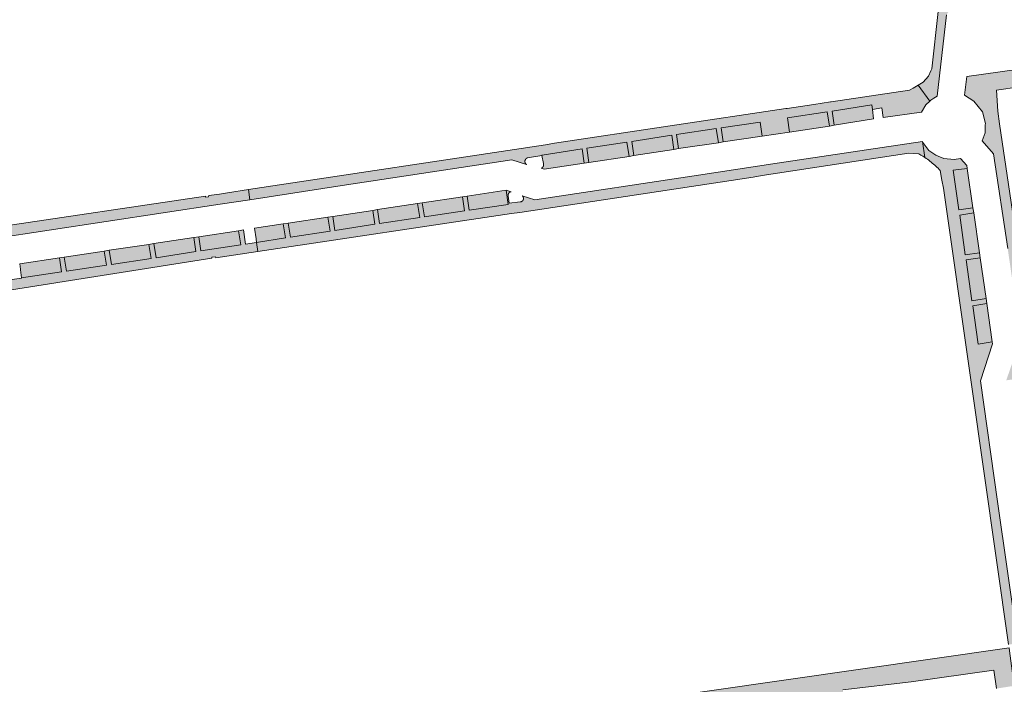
# Model space of a CAD drawing. Extents: x 97094 to 109644, y 463509 to 471969.
# Tile 46 of 256: x 99765 to 99888, y 467504 to 467587. Entities that reach past the tile are written whole.
import ezdxf

# ---------------------------------------------------------------- set-up
doc = ezdxf.new("R2010")
doc.units = 0
doc.layers.add('109 Onkruidbestrijding elementen', color=6, linetype='Continuous', lineweight=20, true_color=0xff00ff)

msp = doc.modelspace()

# ---------------------------------------------------------------- hatches: boundary and pattern name
at = {"layer": '109 Onkruidbestrijding elementen', "true_color": 0xff00ff}
for points in [[(99882.09, 467610.04), (99878.92, 467581.33), (99878.8, 467581.06), (99878.52, 467580.4), (99877.85, 467579.65), (99877.23, 467579.26), (99878.67, 467577.26), (99878.82, 467577.4), (99879.18, 467577.63), (99879.6, 467577.9), (99880.75, 467588.08), (99882.47, 467590.36), (99882.75, 467593.01), (99880.94, 467593.23), (99881.56, 467598.31), (99883.3, 467598.12), (99883.68, 467601.34), (99881.9, 467601.54), (99882.48, 467606.57), (99884.25, 467606.36), (99885.6, 467618.92), (99883.84, 467619.11), (99884.39, 467624.11), (99886.18, 467623.92), (99886.61, 467627.85), (99884.83, 467628.06), (99885.43, 467633.19), (99887.2, 467632.97), (99887.66, 467637.27), (99885.12, 467637.42), (99882.44, 467613.12), (99882.09, 467610.04)], [(99860.68, 467576.35), (99831.69, 467572), (99830.57, 467571.81), (99793.4, 467566.21), (99793.59, 467564.94), (99805.12, 467566.71), (99826.36, 467569.93), (99828.2, 467569.33), (99828.21, 467569.32), (99828.21, 467569.33), (99828.2, 467569.33), (99828.2, 467569.34), (99828.19, 467569.34), (99828.18, 467569.35), (99828.18, 467569.35), (99828.17, 467569.36), (99828.16, 467569.36), (99828.16, 467569.37), (99828.15, 467569.37), (99828.15, 467569.38), (99828.14, 467569.39), (99828.14, 467569.39), (99828.13, 467569.4), (99828.13, 467569.4), (99828.12, 467569.41), (99828.11, 467569.42), (99828.11, 467569.42), (99828.1, 467569.43), (99828.1, 467569.43), (99828.1, 467569.44), (99828.09, 467569.45), (99828.09, 467569.45), (99828.08, 467569.46), (99828.08, 467569.47), (99828.07, 467569.47), (99828.07, 467569.48), (99828.07, 467569.49), (99828.06, 467569.5), (99828.06, 467569.5), (99828.05, 467569.51), (99828.05, 467569.52), (99828.05, 467569.52), (99828.04, 467569.53), (99828.04, 467569.54), (99828.04, 467569.55), (99828.04, 467569.55), (99828.03, 467569.56), (99828.03, 467569.57), (99828.03, 467569.58), (99828.02, 467569.58), (99828.02, 467569.59), (99828.02, 467569.6), (99828.02, 467569.61), (99828.02, 467569.62), (99828.01, 467569.62), (99828.01, 467569.63), (99828.01, 467569.64), (99828.01, 467569.65), (99828.01, 467569.65), (99828.01, 467569.66), (99828.01, 467569.67), (99828.01, 467569.68), (99828.01, 467569.69), (99828.01, 467569.69), (99828, 467569.7), (99828, 467569.71), (99828, 467569.72), (99828, 467569.73), (99828, 467569.73), (99828, 467569.74), (99828.01, 467569.75), (99828.01, 467569.76), (99828.01, 467569.77), (99828.01, 467569.77), (99828.01, 467569.78), (99828.01, 467569.79), (99828.01, 467569.8), (99828.01, 467569.81), (99828.01, 467569.81), (99828.01, 467569.82), (99828.02, 467569.83), (99828.02, 467569.84), (99828.02, 467569.85), (99828.02, 467569.85), (99828.02, 467569.86), (99828.03, 467569.87), (99828.03, 467569.88), (99828.03, 467569.88), (99828.03, 467569.89), (99828.04, 467569.9), (99828.04, 467569.91), (99828.04, 467569.91), (99828.05, 467569.92), (99828.05, 467569.93), (99828.05, 467569.94), (99828.06, 467569.94), (99828.06, 467569.95), (99828.07, 467569.96), (99828.07, 467569.96), (99828.07, 467569.97), (99828.08, 467569.98), (99828.08, 467569.98), (99828.09, 467569.99), (99828.09, 467570), (99828.09, 467570), (99828.1, 467570.01), (99828.1, 467570.02), (99828.11, 467570.02), (99828.11, 467570.03), (99828.12, 467570.04), (99828.12, 467570.04), (99828.13, 467570.05), (99828.14, 467570.05), (99828.14, 467570.06), (99828.15, 467570.07), (99828.15, 467570.07), (99828.16, 467570.08), (99828.16, 467570.08), (99828.17, 467570.09), (99828.18, 467570.09), (99828.18, 467570.1), (99828.19, 467570.1), (99828.2, 467570.11), (99828.2, 467570.11), (99828.21, 467570.12), (99828.21, 467570.12), (99828.22, 467570.13), (99828.23, 467570.13), (99828.23, 467570.13), (99828.24, 467570.14), (99828.25, 467570.14), (99828.26, 467570.15), (99828.26, 467570.15), (99828.27, 467570.15), (99828.28, 467570.16), (99828.28, 467570.16), (99828.29, 467570.16), (99828.3, 467570.17), (99828.31, 467570.17), (99828.31, 467570.17), (99828.32, 467570.18), (99828.33, 467570.18), (99828.34, 467570.18), (99828.34, 467570.18), (99830.13, 467570.45), (99830.17, 467570.52), (99835.15, 467571.29), (99835.41, 467569.52), (99836.02, 467569.61), (99835.75, 467571.37), (99840.76, 467572.15), (99841.03, 467570.36), (99841.63, 467570.47), (99841.37, 467572.24), (99846.37, 467573), (99846.63, 467571.23), (99847.24, 467571.33), (99846.96, 467573.08), (99851.96, 467573.85), (99852.23, 467572.07), (99852.83, 467572.16), (99852.57, 467573.92), (99857.45, 467574.66), (99857.71, 467572.89), (99861.11, 467573.41), (99860.86, 467575.17), (99865.84, 467575.93), (99866.11, 467574.16), (99866.71, 467574.26), (99866.44, 467576), (99871.44, 467576.79), (99871.5, 467576.22), (99872.68, 467576.42), (99872.84, 467575.22), (99877.65, 467575.9), (99878.2, 467576.81), (99878.67, 467577.26), (99877.23, 467579.26), (99876.61, 467578.88), (99876.12, 467578.66), (99866.33, 467577.2), (99866.24, 467577.18), (99864.17, 467576.87), (99860.84, 467576.37), (99860.68, 467576.35)], [(99866.44, 467576), (99866.71, 467574.26), (99871.62, 467575.04), (99871.5, 467576.22), (99871.44, 467576.79), (99866.44, 467576)], [(99865.84, 467575.93), (99860.86, 467575.17), (99861.11, 467573.41), (99866.11, 467574.16), (99865.84, 467575.93)], [(99852.57, 467573.92), (99852.83, 467572.16), (99857.71, 467572.89), (99857.45, 467574.66), (99852.57, 467573.92)], [(99841.37, 467572.24), (99841.63, 467570.47), (99846.63, 467571.23), (99846.37, 467573), (99841.37, 467572.24)], [(99846.96, 467573.08), (99847.24, 467571.33), (99852.23, 467572.07), (99851.96, 467573.85), (99846.96, 467573.08)], [(99857.68, 467567.95), (99876.06, 467570.75), (99877.31, 467570.68), (99877.57, 467570.53), (99877.82, 467570.38), (99878.07, 467570.22), (99877.76, 467572.23), (99874.67, 467571.75), (99866.01, 467570.47), (99859.56, 467569.51), (99849.72, 467568.02), (99829.26, 467564.94), (99827.65, 467565.43), (99827.66, 467565.43), (99827.66, 467565.42), (99827.67, 467565.42), (99827.67, 467565.42), (99827.68, 467565.41), (99827.69, 467565.41), (99827.69, 467565.4), (99827.7, 467565.4), (99827.7, 467565.39), (99827.71, 467565.39), (99827.71, 467565.38), (99827.72, 467565.38), (99827.72, 467565.37), (99827.72, 467565.36), (99827.73, 467565.36), (99827.73, 467565.35), (99827.74, 467565.35), (99827.74, 467565.34), (99827.75, 467565.34), (99827.75, 467565.33), (99827.75, 467565.32), (99827.76, 467565.32), (99827.76, 467565.31), (99827.76, 467565.31), (99827.77, 467565.3), (99827.77, 467565.29), (99827.77, 467565.29), (99827.78, 467565.28), (99827.78, 467565.28), (99827.78, 467565.27), (99827.79, 467565.26), (99827.79, 467565.26), (99827.79, 467565.25), (99827.79, 467565.24), (99827.8, 467565.24), (99827.8, 467565.23), (99827.8, 467565.22), (99827.8, 467565.22), (99827.81, 467565.21), (99827.81, 467565.2), (99827.81, 467565.2), (99827.81, 467565.19), (99827.81, 467565.18), (99827.81, 467565.18), (99827.82, 467565.17), (99827.82, 467565.16), (99827.82, 467565.15), (99827.82, 467565.15), (99827.82, 467565.14), (99827.82, 467565.13), (99827.82, 467565.13), (99827.82, 467565.12), (99827.82, 467565.11), (99827.82, 467565.1), (99827.82, 467565.1), (99827.82, 467565.09), (99827.82, 467565.08), (99827.82, 467565.08), (99827.82, 467565.07), (99827.82, 467565.06), (99827.82, 467565.06), (99827.82, 467565.05), (99827.82, 467565.04), (99827.82, 467565.03), (99827.82, 467565.03), (99827.82, 467565.02), (99827.82, 467565.01), (99827.81, 467565.01), (99827.81, 467565), (99827.81, 467564.99), (99827.81, 467564.99), (99827.81, 467564.98), (99827.81, 467564.97), (99827.8, 467564.97), (99827.8, 467564.96), (99827.8, 467564.95), (99827.8, 467564.95), (99827.79, 467564.94), (99827.79, 467564.93), (99827.79, 467564.93), (99827.79, 467564.92), (99827.78, 467564.91), (99827.78, 467564.91), (99827.78, 467564.9), (99827.77, 467564.89), (99827.77, 467564.89), (99827.77, 467564.88), (99827.76, 467564.88), (99827.76, 467564.87), (99827.76, 467564.86), (99827.75, 467564.86), (99827.75, 467564.85), (99827.74, 467564.85), (99827.74, 467564.84), (99827.74, 467564.83), (99827.73, 467564.83), (99827.73, 467564.82), (99827.72, 467564.82), (99827.72, 467564.81), (99827.71, 467564.81), (99827.71, 467564.8), (99827.7, 467564.8), (99827.7, 467564.79), (99827.69, 467564.79), (99827.69, 467564.78), (99827.68, 467564.78), (99827.68, 467564.77), (99827.67, 467564.77), (99827.67, 467564.76), (99827.66, 467564.76), (99827.66, 467564.75), (99827.65, 467564.75), (99827.65, 467564.75), (99827.64, 467564.74), (99827.63, 467564.74), (99827.63, 467564.73), (99827.62, 467564.73), (99827.62, 467564.73), (99827.61, 467564.72), (99827.6, 467564.72), (99827.6, 467564.72), (99827.59, 467564.71), (99827.58, 467564.71), (99827.58, 467564.71), (99827.57, 467564.7), (99827.57, 467564.7), (99827.56, 467564.7), (99827.55, 467564.69), (99827.55, 467564.69), (99827.54, 467564.69), (99827.53, 467564.69), (99827.53, 467564.68), (99827.52, 467564.68), (99827.51, 467564.68), (99827.51, 467564.68), (99827.5, 467564.68), (99827.49, 467564.68), (99827.49, 467564.67), (99827.48, 467564.67), (99827.47, 467564.67), (99827.46, 467564.67), (99827.46, 467564.67), (99827.45, 467564.67), (99827.44, 467564.67), (99827.44, 467564.67), (99827.43, 467564.67), (99827.42, 467564.66), (99827.42, 467564.66), (99827.41, 467564.66), (99827.4, 467564.66), (99826.03, 467564.51), (99825.92, 467565.38), (99825.92, 467565.38), (99825.92, 467565.39), (99825.92, 467565.4), (99825.92, 467565.4), (99825.91, 467565.41), (99825.91, 467565.42), (99825.91, 467565.42), (99825.91, 467565.43), (99825.91, 467565.44), (99825.91, 467565.45), (99825.91, 467565.45), (99825.91, 467565.46), (99825.9, 467565.47), (99825.9, 467565.47), (99825.9, 467565.48), (99825.9, 467565.49), (99825.9, 467565.49), (99825.9, 467565.5), (99825.9, 467565.51), (99825.9, 467565.52), (99825.9, 467565.52), (99825.9, 467565.53), (99825.9, 467565.54), (99825.9, 467565.54), (99825.9, 467565.55), (99825.9, 467565.56), (99825.9, 467565.57), (99825.91, 467565.57), (99825.91, 467565.58), (99825.91, 467565.59), (99825.91, 467565.59), (99825.91, 467565.6), (99825.91, 467565.61), (99825.91, 467565.61), (99825.92, 467565.62), (99825.92, 467565.63), (99825.92, 467565.63), (99825.92, 467565.64), (99825.92, 467565.65), (99825.93, 467565.65), (99825.93, 467565.66), (99825.93, 467565.67), (99825.93, 467565.67), (99825.94, 467565.68), (99825.94, 467565.69), (99825.94, 467565.69), (99825.95, 467565.7), (99825.95, 467565.71), (99825.95, 467565.71), (99825.95, 467565.72), (99825.96, 467565.72), (99825.96, 467565.73), (99825.97, 467565.74), (99825.97, 467565.74), (99825.97, 467565.75), (99825.98, 467565.75), (99825.98, 467565.76), (99825.99, 467565.77), (99825.99, 467565.77), (99825.99, 467565.78), (99826, 467565.78), (99826, 467565.79), (99826.01, 467565.79), (99826.01, 467565.8), (99826.02, 467565.8), (99826.02, 467565.81), (99826.03, 467565.81), (99826.03, 467565.82), (99826.04, 467565.82), (99826.04, 467565.83), (99826.05, 467565.83), (99826.05, 467565.84), (99826.06, 467565.84), (99826.06, 467565.85), (99826.07, 467565.85), (99826.08, 467565.86), (99826.08, 467565.86), (99826.09, 467565.86), (99826.09, 467565.87), (99826.1, 467565.87), (99826.1, 467565.87), (99826.11, 467565.88), (99826.12, 467565.88), (99826.12, 467565.89), (99826.13, 467565.89), (99826.14, 467565.89), (99826.14, 467565.89), (99826.15, 467565.9), (99826.15, 467565.9), (99826.16, 467565.9), (99826.17, 467565.91), (99826.17, 467565.91), (99826.18, 467565.91), (99826.19, 467565.91), (99826.19, 467565.92), (99826.2, 467565.92), (99826.21, 467565.92), (99826.21, 467565.92), (99826.22, 467565.92), (99826.23, 467565.93), (99826.24, 467565.93), (99826.24, 467565.93), (99826.25, 467565.93), (99826.26, 467565.93), (99826.26, 467565.93), (99826.27, 467565.93), (99826.28, 467565.93), (99825.66, 467566.14), (99825.92, 467564.36), (99821.03, 467563.63), (99820.79, 467565.4), (99820.17, 467565.31), (99820.43, 467563.55), (99815.43, 467562.79), (99815.16, 467564.56), (99814.56, 467564.45), (99814.83, 467562.71), (99809.82, 467561.95), (99809.56, 467563.71), (99808.97, 467563.59), (99809.23, 467561.86), (99804.23, 467561.1), (99803.97, 467562.85), (99803.35, 467562.76), (99803.61, 467560.99), (99798.64, 467560.24), (99798.37, 467562.01), (99797.75, 467561.92), (99798.03, 467560.16), (99794.42, 467559.6), (99794.59, 467558.45), (99826.33, 467563.2), (99827.36, 467563.34), (99856.56, 467567.77), (99857.68, 467567.95)], [(99840.76, 467572.15), (99835.75, 467571.37), (99836.02, 467569.61), (99841.03, 467570.36), (99840.76, 467572.15)], [(99882.51, 467570.11), (99881.74, 467569.97), (99880.45, 467570.1), (99879.73, 467570.39), (99879.45, 467570.5), (99878.57, 467571.1), (99877.82, 467572.09), (99877.76, 467572.23), (99878.07, 467570.22), (99878.23, 467570.11), (99878.38, 467570), (99878.54, 467569.88), (99878.69, 467569.76), (99878.84, 467569.64), (99878.99, 467569.52), (99879.14, 467569.4), (99879.29, 467569.27), (99879.43, 467569.14), (99879.57, 467569), (99879.71, 467568.87), (99879.84, 467568.73), (99879.97, 467568.59), (99880.19, 467567.38), (99880.39, 467566.39), (99883.77, 467542.7), (99883.94, 467541.51), (99888.54, 467509.27), (99889.7, 467509.43), (99887.15, 467527.19), (99885.01, 467542.29), (99886.53, 467546.9), (99886.49, 467547.15), (99884.72, 467546.88), (99884.06, 467551.67), (99885.82, 467551.95), (99885.74, 467552.58), (99883.96, 467552.29), (99883.22, 467557.41), (99884.97, 467557.67), (99884.88, 467558.31), (99883.12, 467558.04), (99882.42, 467563.02), (99884.17, 467563.3), (99884.07, 467563.92), (99882.31, 467563.67), (99881.6, 467568.64), (99883.36, 467568.86), (99883.31, 467569.23), (99882.51, 467570.11)], [(99830.41, 467568.78), (99835.41, 467569.52), (99835.15, 467571.29), (99830.17, 467570.52), (99830.13, 467570.45), (99830.32, 467569.45), (99830.33, 467569.37), (99830.33, 467569.36), (99830.33, 467569.35), (99830.34, 467569.34), (99830.34, 467569.33), (99830.34, 467569.32), (99830.34, 467569.3), (99830.34, 467569.3), (99830.34, 467569.29), (99830.34, 467569.28), (99830.34, 467569.27), (99830.34, 467569.27), (99830.33, 467569.26), (99830.33, 467569.25), (99830.33, 467569.24), (99830.33, 467569.24), (99830.33, 467569.23), (99830.33, 467569.22), (99830.33, 467569.21), (99830.33, 467569.21), (99830.32, 467569.2), (99830.32, 467569.19), (99830.32, 467569.18), (99830.32, 467569.18), (99830.32, 467569.17), (99830.31, 467569.16), (99830.31, 467569.15), (99830.31, 467569.15), (99830.31, 467569.14), (99830.3, 467569.13), (99830.3, 467569.13), (99830.3, 467569.12), (99830.3, 467569.11), (99830.29, 467569.1), (99830.29, 467569.1), (99830.28, 467569.09), (99830.28, 467569.08), (99830.28, 467569.08), (99830.27, 467569.07), (99830.27, 467569.06), (99830.27, 467569.06), (99830.26, 467569.05), (99830.26, 467569.04), (99830.25, 467569.04), (99830.25, 467569.03), (99830.24, 467569.03), (99830.24, 467569.02), (99830.23, 467569.01), (99830.23, 467569.01), (99830.22, 467569), (99830.22, 467569), (99830.21, 467568.99), (99830.21, 467568.98), (99830.2, 467568.98), (99830.2, 467568.97), (99830.19, 467568.97), (99830.19, 467568.96), (99830.18, 467568.96), (99830.17, 467568.95), (99830.17, 467568.95), (99830.16, 467568.94), (99830.16, 467568.94), (99830.15, 467568.93), (99830.14, 467568.93), (99830.14, 467568.92), (99830.13, 467568.92), (99830.13, 467568.92), (99830.12, 467568.91), (99830.11, 467568.91), (99830.11, 467568.9), (99830.1, 467568.9), (99830.09, 467568.9), (99830.09, 467568.89), (99830.08, 467568.89), (99830.07, 467568.89), (99830.06, 467568.88), (99830.06, 467568.88), (99830.05, 467568.88), (99830.04, 467568.87), (99830.04, 467568.87), (99830.41, 467568.78)], [(99883.36, 467568.86), (99881.6, 467568.64), (99882.31, 467563.67), (99884.07, 467563.92), (99883.36, 467568.86)], [(99710.65, 467551.16), (99710.95, 467551.01), (99713.44, 467551.01), (99719.44, 467551.94), (99719.24, 467553.08), (99720.36, 467553.32), (99720.24, 467553.86), (99725.24, 467554.64), (99725.52, 467552.86), (99726.13, 467552.97), (99725.85, 467554.72), (99730.85, 467555.48), (99731.14, 467553.71), (99731.75, 467553.8), (99731.47, 467555.55), (99736.46, 467556.35), (99736.75, 467554.57), (99737.35, 467554.67), (99737.07, 467556.41), (99742.07, 467557.19), (99742.35, 467555.42), (99742.95, 467555.53), (99742.67, 467557.27), (99747.69, 467558.04), (99747.94, 467556.27), (99748.55, 467556.38), (99748.3, 467558.14), (99753.28, 467558.9), (99753.54, 467557.12), (99754.15, 467557.22), (99753.87, 467558.98), (99758.91, 467559.65), (99758.99, 467559.11), (99758.94, 467559.66), (99759.86, 467559.8), (99759.87, 467559.8), (99759.87, 467559.8), (99759.88, 467559.8), (99759.89, 467559.8), (99759.9, 467559.8), (99759.9, 467559.81), (99759.91, 467559.81), (99759.92, 467559.81), (99759.93, 467559.81), (99759.93, 467559.81), (99759.94, 467559.81), (99759.95, 467559.81), (99759.96, 467559.81), (99759.96, 467559.81), (99759.97, 467559.81), (99759.98, 467559.81), (99759.99, 467559.81), (99759.99, 467559.81), (99760, 467559.81), (99760.01, 467559.81), (99760.02, 467559.81), (99760.02, 467559.8), (99760.03, 467559.8), (99760.04, 467559.8), (99760.05, 467559.8), (99760.05, 467559.8), (99760.06, 467559.8), (99760.07, 467559.8), (99760.08, 467559.79), (99760.08, 467559.79), (99760.09, 467559.79), (99760.1, 467559.79), (99760.1, 467559.78), (99760.11, 467559.78), (99760.12, 467559.78), (99760.13, 467559.78), (99760.13, 467559.77), (99760.14, 467559.77), (99760.15, 467559.77), (99760.15, 467559.77), (99760.16, 467559.76), (99760.17, 467559.76), (99760.17, 467559.75), (99760.18, 467559.75), (99760.19, 467559.75), (99760.19, 467559.74), (99760.2, 467559.74), (99760.21, 467559.74), (99760.21, 467559.73), (99760.22, 467559.73), (99760.22, 467559.72), (99760.23, 467559.72), (99760.24, 467559.71), (99760.24, 467559.71), (99760.25, 467559.7), (99760.25, 467559.7), (99760.26, 467559.69), (99760.27, 467559.69), (99760.27, 467559.68), (99760.28, 467559.68), (99760.28, 467559.67), (99760.29, 467559.67), (99760.29, 467559.66), (99760.3, 467559.66), (99760.3, 467559.65), (99760.31, 467559.65), (99760.31, 467559.64), (99760.32, 467559.63), (99760.32, 467559.63), (99760.33, 467559.62), (99760.33, 467559.62), (99760.34, 467559.61), (99760.34, 467559.6), (99760.34, 467559.6), (99760.35, 467559.59), (99760.35, 467559.58), (99760.36, 467559.58), (99760.36, 467559.57), (99760.36, 467559.56), (99760.37, 467559.56), (99760.37, 467559.55), (99760.37, 467559.54), (99760.38, 467559.54), (99760.38, 467559.53), (99760.38, 467559.52), (99760.38, 467559.52), (99760.39, 467559.51), (99760.39, 467559.5), (99760.39, 467559.49), (99760.39, 467559.49), (99760.4, 467559.48), (99760.4, 467559.47), (99760.4, 467559.47), (99760.4, 467559.46), (99760.4, 467559.45), (99760.41, 467559.44), (99760.41, 467559.44), (99760.41, 467559.43), (99760.41, 467559.42), (99760.41, 467559.41), (99760.41, 467559.41), (99760.41, 467559.4), (99760.41, 467559.39), (99760.41, 467559.38), (99760.41, 467559.38), (99760.41, 467559.37), (99760.41, 467559.36), (99760.41, 467559.35), (99760.41, 467559.35), (99760.41, 467559.34), (99760.41, 467559.33), (99760.41, 467559.32), (99760.41, 467559.32), (99760.41, 467559.31), (99760.41, 467559.3), (99760.41, 467559.29), (99760.41, 467559.29), (99760.41, 467559.28), (99760.41, 467559.27), (99760.41, 467559.26), (99760.4, 467559.26), (99760.4, 467559.25), (99760.4, 467559.24), (99760.4, 467559.23), (99760.4, 467559.23), (99760.39, 467559.22), (99760.39, 467559.21), (99760.39, 467559.2), (99760.39, 467559.2), (99760.38, 467559.19), (99760.38, 467559.18), (99760.38, 467559.18), (99760.38, 467559.17), (99760.37, 467559.16), (99760.37, 467559.16), (99760.37, 467559.15), (99760.36, 467559.14), (99760.36, 467559.14), (99760.36, 467559.13), (99760.35, 467559.12), (99760.35, 467559.12), (99760.34, 467559.11), (99760.34, 467559.1), (99760.34, 467559.1), (99760.33, 467559.09), (99760.33, 467559.08), (99760.32, 467559.08), (99760.32, 467559.07), (99760.31, 467559.07), (99760.31, 467559.06), (99761.28, 467560.03), (99789.86, 467564.37), (99793.59, 467564.94), (99793.4, 467566.21), (99790.79, 467565.82), (99789.76, 467565.64), (99788.44, 467565.45), (99788.41, 467565.28), (99788.03, 467565.24), (99788.02, 467565.39), (99761.56, 467561.46), (99760.16, 467561.06), (99730.52, 467556.65), (99729.41, 467556.51), (99712.86, 467554.03), (99711.97, 467554.32), (99710.98, 467555.17), (99710.77, 467555.83), (99710.66, 467556.2), (99710.65, 467551.16)], [(99815.16, 467564.56), (99815.43, 467562.79), (99820.43, 467563.55), (99820.17, 467565.31), (99815.16, 467564.56)], [(99820.79, 467565.4), (99821.03, 467563.63), (99825.92, 467564.36), (99825.66, 467566.14), (99820.79, 467565.4)], [(99814.56, 467564.45), (99809.56, 467563.71), (99809.82, 467561.95), (99814.83, 467562.71), (99814.56, 467564.45)], [(99809.23, 467561.86), (99808.97, 467563.59), (99803.97, 467562.85), (99804.23, 467561.1), (99809.23, 467561.86)], [(99882.42, 467563.02), (99883.12, 467558.04), (99884.88, 467558.31), (99884.17, 467563.3), (99882.42, 467563.02)], [(99794.42, 467559.6), (99798.03, 467560.16), (99797.75, 467561.92), (99794.14, 467561.38), (99794.35, 467560.05), (99794.42, 467559.6)], [(99803.61, 467560.99), (99803.35, 467562.76), (99798.37, 467562.01), (99798.64, 467560.24), (99803.61, 467560.99)], [(99765.01, 467555.15), (99765.01, 467555.14), (99763.55, 467554.91), (99763.54, 467554.91), (99763.54, 467554.91), (99763.53, 467554.9), (99763.52, 467554.9), (99763.51, 467554.9), (99763.51, 467554.9), (99763.5, 467554.9), (99763.49, 467554.9), (99763.48, 467554.9), (99763.48, 467554.9), (99763.47, 467554.9), (99763.46, 467554.9), (99763.45, 467554.9), (99763.45, 467554.9), (99763.44, 467554.9), (99763.43, 467554.9), (99763.42, 467554.9), (99763.42, 467554.9), (99763.41, 467554.9), (99763.4, 467554.9), (99763.39, 467554.9), (99763.39, 467554.9), (99763.38, 467554.9), (99763.37, 467554.9), (99763.36, 467554.91), (99763.36, 467554.91), (99763.35, 467554.91), (99763.34, 467554.91), (99763.33, 467554.91), (99763.33, 467554.91), (99763.32, 467554.92), (99763.31, 467554.92), (99763.31, 467554.92), (99763.3, 467554.92), (99763.29, 467554.93), (99763.28, 467554.93), (99763.28, 467554.93), (99763.27, 467554.93), (99763.26, 467554.94), (99763.26, 467554.94), (99763.25, 467554.94), (99763.24, 467554.95), (99763.24, 467554.95), (99763.23, 467554.95), (99763.22, 467554.96), (99763.22, 467554.96), (99763.21, 467554.97), (99763.2, 467554.97), (99763.2, 467554.97), (99763.19, 467554.98), (99763.18, 467554.98), (99763.18, 467554.99), (99763.17, 467554.99), (99763.17, 467555), (99763.16, 467555), (99763.16, 467555.01), (99763.15, 467555.01), (99763.14, 467555.02), (99763.14, 467555.02), (99763.13, 467555.03), (99763.13, 467555.03), (99763.12, 467555.04), (99763.12, 467555.04), (99763.11, 467555.05), (99763.11, 467555.05), (99763.1, 467555.06), (99763.1, 467555.07), (99763.09, 467555.07), (99763.09, 467555.08), (99763.08, 467555.08), (99763.08, 467555.09), (99763.07, 467555.1), (99763.07, 467555.1), (99763.07, 467555.11), (99763.06, 467555.11), (99763.06, 467555.12), (99763.05, 467555.13), (99763.05, 467555.13), (99763.05, 467555.14), (99763.04, 467555.15), (99763.04, 467555.15), (99763.04, 467555.16), (99763.03, 467555.17), (99763.03, 467555.17), (99763.03, 467555.18), (99763.02, 467555.19), (99763.02, 467555.2), (99763.02, 467555.2), (99763.02, 467555.21), (99763.01, 467555.22), (99763.01, 467555.22), (99763.01, 467555.23), (99763.01, 467555.24), (99763.01, 467555.25), (99763, 467555.25), (99763, 467555.26), (99763, 467555.27), (99763, 467555.28), (99763, 467555.28), (99763, 467555.29), (99763, 467555.3), (99763, 467555.31), (99762.99, 467555.31), (99762.99, 467555.32), (99762.99, 467555.33), (99762.99, 467555.34), (99762.99, 467555.34), (99762.99, 467555.35), (99762.99, 467555.36), (99762.99, 467555.37), (99762.99, 467555.37), (99762.99, 467555.38), (99762.99, 467555.39), (99762.99, 467555.4), (99762.99, 467555.4), (99763, 467555.41), (99763, 467555.42), (99763, 467555.43), (99763, 467555.43), (99763, 467555.44), (99763, 467555.45), (99763, 467555.46), (99763, 467555.46), (99763.01, 467555.47), (99763.01, 467555.48), (99763.01, 467555.49), (99763.01, 467555.49), (99763.02, 467555.5), (99763.02, 467555.51), (99763.02, 467555.51), (99763.02, 467555.52), (99763.03, 467555.53), (99763.03, 467555.54), (99763.03, 467555.54), (99763.03, 467555.55), (99763.04, 467555.56), (99763.04, 467555.56), (99763.04, 467555.57), (99763.05, 467555.58), (99763.05, 467555.58), (99763.06, 467555.59), (99763.06, 467555.6), (99763.06, 467555.6), (99763.07, 467555.61), (99763.07, 467555.61), (99763.08, 467555.62), (99763.08, 467555.63), (99763.08, 467555.63), (99763.09, 467555.64), (99763.09, 467555.65), (99763.1, 467555.65), (99763.1, 467555.66), (99763.11, 467555.66), (99763.11, 467555.67), (99762.99, 467555.55), (99761.81, 467554.72), (99742.14, 467551.71), (99732.35, 467550.24), (99720.59, 467548.46), (99712.53, 467547.23), (99712.42, 467546.77), (99711.51, 467545.08), (99711.15, 467544.84), (99711.21, 467543.21), (99711.24, 467543.3), (99711.28, 467543.38), (99711.31, 467543.47), (99711.35, 467543.55), (99711.39, 467543.63), (99711.43, 467543.72), (99711.47, 467543.8), (99711.51, 467543.88), (99711.56, 467543.96), (99711.6, 467544.04), (99711.65, 467544.12), (99711.7, 467544.2), (99711.75, 467544.27), (99711.8, 467544.35), (99711.85, 467544.43), (99711.9, 467544.5), (99711.95, 467544.57), (99712.01, 467544.65), (99712.07, 467544.72), (99712.12, 467544.79), (99712.18, 467544.86), (99712.24, 467544.93), (99712.31, 467545), (99712.37, 467545.06), (99712.43, 467545.13), (99712.5, 467545.2), (99712.56, 467545.26), (99712.63, 467545.32), (99712.7, 467545.38), (99712.77, 467545.44), (99712.84, 467545.5), (99712.91, 467545.56), (99712.98, 467545.62), (99713.05, 467545.67), (99713.13, 467545.73), (99713.2, 467545.78), (99713.28, 467545.83), (99713.35, 467545.88), (99713.43, 467545.93), (99713.51, 467545.98), (99713.59, 467546.03), (99713.67, 467546.07), (99713.75, 467546.12), (99713.83, 467546.16), (99713.91, 467546.2), (99713.99, 467546.24), (99714.08, 467546.28), (99714.16, 467546.32), (99714.24, 467546.35), (99714.33, 467546.39), (99714.41, 467546.42), (99714.5, 467546.45), (99715.07, 467546.61), (99715.11, 467546.34), (99732.51, 467548.92), (99733.77, 467549.16), (99761.88, 467553.41), (99762.93, 467553.55), (99788.81, 467557.62), (99788.83, 467557.73), (99789.26, 467557.79), (99789.3, 467557.66), (99794.59, 467558.45), (99794.42, 467559.6), (99793.03, 467559.39), (99792.77, 467561.18), (99792.16, 467561.06), (99792.43, 467559.3), (99787.44, 467558.54), (99787.17, 467560.31), (99786.56, 467560.22), (99786.83, 467558.44), (99781.84, 467557.67), (99781.56, 467559.46), (99780.92, 467559.35), (99781.21, 467557.59), (99776.24, 467556.85), (99775.96, 467558.61), (99775.35, 467558.5), (99775.63, 467556.75), (99770.62, 467555.98), (99770.35, 467557.75), (99769.75, 467557.65), (99770.01, 467555.9), (99765.01, 467555.15)], [(99787.17, 467560.31), (99787.44, 467558.54), (99792.43, 467559.3), (99792.16, 467561.06), (99787.17, 467560.31)], [(99775.96, 467558.61), (99776.24, 467556.85), (99781.21, 467557.59), (99780.92, 467559.35), (99775.96, 467558.61)], [(99786.56, 467560.22), (99781.56, 467559.46), (99781.84, 467557.67), (99786.83, 467558.44), (99786.56, 467560.22)], [(99775.35, 467558.5), (99770.35, 467557.75), (99770.62, 467555.98), (99775.63, 467556.75), (99775.35, 467558.5)], [(99764.86, 467556.23), (99764.86, 467556.22), (99764.87, 467556.21), (99764.87, 467556.21), (99764.87, 467556.2), (99764.87, 467556.19), (99764.88, 467556.19), (99764.88, 467556.18), (99765.01, 467555.15), (99770.01, 467555.9), (99769.75, 467557.65), (99764.77, 467556.91), (99764.86, 467556.23)], [(99883.96, 467552.29), (99885.74, 467552.58), (99884.97, 467557.67), (99883.22, 467557.41), (99883.96, 467552.29)], [(99884.72, 467546.88), (99886.49, 467547.15), (99885.82, 467551.95), (99884.06, 467551.67), (99884.72, 467546.88)], [(99728.77, 467483.59), (99733.46, 467484.25), (99738.13, 467484.92), (99749.52, 467486.56), (99755.2, 467487.38), (99757.69, 467487.74), (99763.12, 467488.52), (99765.49, 467488.83), (99765.52, 467488.84), (99768.37, 467489.24), (99792.89, 467492.74), (99800.65, 467493.75), (99818.23, 467496.3), (99819.38, 467496.47), (99833.56, 467498.53), (99837.66, 467499.15), (99838.08, 467496.48), (99841.87, 467497.04), (99841.51, 467499.65), (99864.37, 467502.71), (99867.84, 467503.18), (99867.78, 467503.6), (99876.36, 467504.6), (99886.7, 467506.06), (99887.03, 467503.77), (99889.23, 467504.11), (99888.65, 467508.49), (99888.6, 467508.86), (99719.04, 467484.53), (99720.17, 467482.5), (99724.01, 467483.02), (99728.77, 467483.59)]]:
    msp.add_hatch(color=6, dxfattribs=at).paths.add_polyline_path(points)
h = msp.add_hatch(color=6, dxfattribs=at)
h.paths.add_polyline_path([(99900.81, 467517.32), (99898.71, 467517.04), (99897.15, 467528.1), (99899.2, 467528.39), (99901.16, 467528.68), (99900.6, 467532.53), (99898.7, 467532.26), (99897.78, 467538.71), (99894.4, 467538.23), (99892.45, 467551.89), (99895.81, 467552.37), (99895.79, 467552.49), (99895.85, 467552.5), (99895.31, 467556.11), (99895.26, 467556.46), (99893.2, 467556.17), (99893.17, 467556.32), (99890.15, 467555.88), (99887.41, 467574.45), (99887.18, 467576.02), (99887.01, 467578.64), (99889.9, 467579.08), (99889.58, 467581.25), (99883.31, 467580.35), (99883.04, 467578), (99884.2, 467577.29), (99885.29, 467575.95), (99885.64, 467574.47), (99885.63, 467574.3), (99885.59, 467573.29), (99885.24, 467572.31), (99886.65, 467570.68), (99888.43, 467558.84), (99888.95, 467555.26), (99893.61, 467555.88), (99893.96, 467553.42), (99889.29, 467552.76), (99889.47, 467551.51), (99891.47, 467551.78), (99892.19, 467546.36), (99890.2, 467546.06), (99890.01, 467547.43), (99888.25, 467542.34), (99893.16, 467543.02), (99894.85, 467531.18), (99889.96, 467530.51), (99890.35, 467527.68), (99895.26, 467528.39), (99897.29, 467514.14), (99892.34, 467513.42), (99892.82, 467509.91), (99896.78, 467510.5), (99896.85, 467510), (99901.76, 467510.72), (99900.81, 467517.32)])
h.paths.add_polyline_path([(99900.25, 467511.52), (99897.96, 467511.31), (99897.75, 467513.64), (99900.03, 467513.85), (99900.25, 467511.52)])

# ---------------------------------------------------------------- linework, layer by layer
at = {"layer": '109 Onkruidbestrijding elementen', "color": 3, "true_color": 0x00ff00}
for points in [[(99882.09, 467610.04), (99878.92, 467581.33), (99878.8, 467581.06), (99878.52, 467580.4), (99877.85, 467579.65), (99877.23, 467579.26), (99878.67, 467577.26), (99878.82, 467577.4), (99879.18, 467577.63), (99879.6, 467577.9), (99880.75, 467588.08)], [(99889.58, 467581.25), (99883.31, 467580.35), (99883.04, 467578), (99884.2, 467577.29), (99885.29, 467575.95), (99885.64, 467574.47), (99885.63, 467574.3), (99885.59, 467573.29), (99885.24, 467572.31), (99886.65, 467570.68), (99888.43, 467558.84)], [(99890.15, 467555.88), (99887.41, 467574.45), (99887.18, 467576.02), (99887.01, 467578.64), (99889.9, 467579.08)], [(99889.7, 467509.43), (99887.15, 467527.19), (99885.01, 467542.29), (99886.53, 467546.9), (99886.49, 467547.15), (99884.72, 467546.88), (99884.06, 467551.67), (99885.82, 467551.95), (99885.74, 467552.58), (99883.96, 467552.29), (99883.22, 467557.41), (99884.97, 467557.67), (99884.88, 467558.31), (99883.12, 467558.04), (99882.42, 467563.02), (99884.17, 467563.3), (99884.07, 467563.92), (99882.31, 467563.67), (99881.6, 467568.64), (99883.36, 467568.86), (99883.31, 467569.23), (99882.51, 467570.11), (99882.51, 467570.11), (99881.74, 467569.97), (99880.45, 467570.1), (99879.73, 467570.39), (99879.45, 467570.5), (99878.57, 467571.1), (99877.82, 467572.09), (99877.76, 467572.23), (99878.07, 467570.22), (99878.23, 467570.11), (99878.38, 467570), (99878.54, 467569.88), (99878.69, 467569.76), (99878.84, 467569.64), (99878.99, 467569.52), (99879.14, 467569.4), (99879.29, 467569.27), (99879.43, 467569.14), (99879.57, 467569), (99879.71, 467568.87), (99879.84, 467568.73), (99879.97, 467568.59), (99880.19, 467567.38), (99880.39, 467566.39), (99883.77, 467542.7), (99883.94, 467541.51), (99888.54, 467509.27)], [(99761.28, 467560.03), (99789.86, 467564.37), (99793.59, 467564.94), (99793.4, 467566.21), (99790.79, 467565.82), (99789.76, 467565.64), (99788.44, 467565.45), (99788.41, 467565.28), (99788.03, 467565.24), (99788.02, 467565.39), (99761.56, 467561.46)], [(99762.93, 467553.55), (99788.81, 467557.62), (99788.83, 467557.73), (99789.26, 467557.79), (99789.3, 467557.66), (99794.59, 467558.45), (99794.42, 467559.6), (99793.03, 467559.39), (99792.77, 467561.18), (99792.16, 467561.06), (99792.43, 467559.3), (99787.44, 467558.54), (99787.17, 467560.31), (99786.56, 467560.22), (99786.83, 467558.44), (99781.84, 467557.67), (99781.56, 467559.46), (99780.92, 467559.35), (99781.21, 467557.59), (99776.24, 467556.85), (99775.96, 467558.61), (99775.35, 467558.5), (99775.63, 467556.75), (99770.62, 467555.98), (99770.35, 467557.75), (99769.75, 467557.65), (99770.01, 467555.9), (99765.01, 467555.15), (99765.01, 467555.15), (99765.01, 467555.14), (99763.55, 467554.91)], [(99889.23, 467504.11), (99888.65, 467508.49), (99888.6, 467508.86), (99719.04, 467484.53)], [(99867.78, 467503.6), (99876.36, 467504.6), (99886.7, 467506.06), (99887.03, 467503.77)]]:
    msp.add_lwpolyline(points, dxfattribs=at)
for points in [[(99860.68, 467576.35), (99831.69, 467572), (99830.57, 467571.81), (99793.4, 467566.21), (99793.59, 467564.94), (99805.12, 467566.71), (99826.36, 467569.93), (99828.2, 467569.33), (99828.21, 467569.32), (99828.21, 467569.33), (99828.2, 467569.33), (99828.2, 467569.34), (99828.19, 467569.34), (99828.18, 467569.35), (99828.18, 467569.35), (99828.17, 467569.36), (99828.16, 467569.36), (99828.16, 467569.37), (99828.15, 467569.37), (99828.15, 467569.38), (99828.14, 467569.39), (99828.14, 467569.39), (99828.13, 467569.4), (99828.13, 467569.4), (99828.12, 467569.41), (99828.11, 467569.42), (99828.11, 467569.42), (99828.1, 467569.43), (99828.1, 467569.43), (99828.1, 467569.44), (99828.09, 467569.45), (99828.09, 467569.45), (99828.08, 467569.46), (99828.08, 467569.47), (99828.07, 467569.47), (99828.07, 467569.48), (99828.07, 467569.49), (99828.06, 467569.5), (99828.06, 467569.5), (99828.05, 467569.51), (99828.05, 467569.52), (99828.05, 467569.52), (99828.04, 467569.53), (99828.04, 467569.54), (99828.04, 467569.55), (99828.04, 467569.55), (99828.03, 467569.56), (99828.03, 467569.57), (99828.03, 467569.58), (99828.02, 467569.58), (99828.02, 467569.59), (99828.02, 467569.6), (99828.02, 467569.61), (99828.02, 467569.62), (99828.01, 467569.62), (99828.01, 467569.63), (99828.01, 467569.64), (99828.01, 467569.65), (99828.01, 467569.65), (99828.01, 467569.66), (99828.01, 467569.67), (99828.01, 467569.68), (99828.01, 467569.69), (99828.01, 467569.69), (99828, 467569.7), (99828, 467569.71), (99828, 467569.72), (99828, 467569.73), (99828, 467569.73), (99828, 467569.74), (99828.01, 467569.75), (99828.01, 467569.76), (99828.01, 467569.77), (99828.01, 467569.77), (99828.01, 467569.78), (99828.01, 467569.79), (99828.01, 467569.8), (99828.01, 467569.81), (99828.01, 467569.81), (99828.01, 467569.82), (99828.02, 467569.83), (99828.02, 467569.84), (99828.02, 467569.85), (99828.02, 467569.85), (99828.02, 467569.86), (99828.03, 467569.87), (99828.03, 467569.88), (99828.03, 467569.88), (99828.03, 467569.89), (99828.04, 467569.9), (99828.04, 467569.91), (99828.04, 467569.91), (99828.05, 467569.92), (99828.05, 467569.93), (99828.05, 467569.94), (99828.06, 467569.94), (99828.06, 467569.95), (99828.07, 467569.96), (99828.07, 467569.96), (99828.07, 467569.97), (99828.08, 467569.98), (99828.08, 467569.98), (99828.09, 467569.99), (99828.09, 467570), (99828.09, 467570), (99828.1, 467570.01), (99828.1, 467570.02), (99828.11, 467570.02), (99828.11, 467570.03), (99828.12, 467570.04), (99828.12, 467570.04), (99828.13, 467570.05), (99828.14, 467570.05), (99828.14, 467570.06), (99828.15, 467570.07), (99828.15, 467570.07), (99828.16, 467570.08), (99828.16, 467570.08), (99828.17, 467570.09), (99828.18, 467570.09), (99828.18, 467570.1), (99828.19, 467570.1), (99828.2, 467570.11), (99828.2, 467570.11), (99828.21, 467570.12), (99828.21, 467570.12), (99828.22, 467570.13), (99828.23, 467570.13), (99828.23, 467570.13), (99828.24, 467570.14), (99828.25, 467570.14), (99828.26, 467570.15), (99828.26, 467570.15), (99828.27, 467570.15), (99828.28, 467570.16), (99828.28, 467570.16), (99828.29, 467570.16), (99828.3, 467570.17), (99828.31, 467570.17), (99828.31, 467570.17), (99828.32, 467570.18), (99828.33, 467570.18), (99828.34, 467570.18), (99828.34, 467570.18), (99830.13, 467570.45), (99830.17, 467570.52), (99835.15, 467571.29), (99835.41, 467569.52), (99836.02, 467569.61), (99835.75, 467571.37), (99840.76, 467572.15), (99841.03, 467570.36), (99841.63, 467570.47), (99841.37, 467572.24), (99846.37, 467573), (99846.63, 467571.23), (99847.24, 467571.33), (99846.96, 467573.08), (99851.96, 467573.85), (99852.23, 467572.07), (99852.83, 467572.16), (99852.57, 467573.92), (99857.45, 467574.66), (99857.71, 467572.89), (99861.11, 467573.41), (99860.86, 467575.17), (99865.84, 467575.93), (99866.11, 467574.16), (99866.71, 467574.26), (99866.44, 467576), (99871.44, 467576.79), (99871.5, 467576.22), (99872.68, 467576.42), (99872.84, 467575.22), (99877.65, 467575.9), (99878.2, 467576.81), (99878.67, 467577.26), (99877.23, 467579.26), (99876.61, 467578.88), (99876.12, 467578.66), (99866.33, 467577.2), (99866.24, 467577.18), (99864.17, 467576.87), (99860.84, 467576.37), (99860.68, 467576.35)], [(99866.44, 467576), (99866.71, 467574.26), (99871.62, 467575.04), (99871.5, 467576.22), (99871.44, 467576.79), (99866.44, 467576)], [(99865.84, 467575.93), (99860.86, 467575.17), (99861.11, 467573.41), (99866.11, 467574.16), (99865.84, 467575.93)], [(99852.57, 467573.92), (99852.83, 467572.16), (99857.71, 467572.89), (99857.45, 467574.66), (99852.57, 467573.92)], [(99841.37, 467572.24), (99841.63, 467570.47), (99846.63, 467571.23), (99846.37, 467573), (99841.37, 467572.24)], [(99846.96, 467573.08), (99847.24, 467571.33), (99852.23, 467572.07), (99851.96, 467573.85), (99846.96, 467573.08)], [(99857.68, 467567.95), (99876.06, 467570.75), (99877.31, 467570.68), (99877.57, 467570.53), (99877.82, 467570.38), (99878.07, 467570.22), (99877.76, 467572.23), (99874.67, 467571.75), (99866.01, 467570.47), (99859.56, 467569.51), (99849.72, 467568.02), (99829.26, 467564.94), (99827.65, 467565.43), (99827.66, 467565.43), (99827.66, 467565.42), (99827.67, 467565.42), (99827.67, 467565.42), (99827.68, 467565.41), (99827.69, 467565.41), (99827.69, 467565.4), (99827.7, 467565.4), (99827.7, 467565.39), (99827.71, 467565.39), (99827.71, 467565.38), (99827.72, 467565.38), (99827.72, 467565.37), (99827.72, 467565.36), (99827.73, 467565.36), (99827.73, 467565.35), (99827.74, 467565.35), (99827.74, 467565.34), (99827.75, 467565.34), (99827.75, 467565.33), (99827.75, 467565.32), (99827.76, 467565.32), (99827.76, 467565.31), (99827.76, 467565.31), (99827.77, 467565.3), (99827.77, 467565.29), (99827.77, 467565.29), (99827.78, 467565.28), (99827.78, 467565.28), (99827.78, 467565.27), (99827.79, 467565.26), (99827.79, 467565.26), (99827.79, 467565.25), (99827.79, 467565.24), (99827.8, 467565.24), (99827.8, 467565.23), (99827.8, 467565.22), (99827.8, 467565.22), (99827.81, 467565.21), (99827.81, 467565.2), (99827.81, 467565.2), (99827.81, 467565.19), (99827.81, 467565.18), (99827.81, 467565.18), (99827.82, 467565.17), (99827.82, 467565.16), (99827.82, 467565.15), (99827.82, 467565.15), (99827.82, 467565.14), (99827.82, 467565.13), (99827.82, 467565.13), (99827.82, 467565.12), (99827.82, 467565.11), (99827.82, 467565.1), (99827.82, 467565.1), (99827.82, 467565.09), (99827.82, 467565.08), (99827.82, 467565.08), (99827.82, 467565.07), (99827.82, 467565.06), (99827.82, 467565.06), (99827.82, 467565.05), (99827.82, 467565.04), (99827.82, 467565.03), (99827.82, 467565.03), (99827.82, 467565.02), (99827.82, 467565.01), (99827.81, 467565.01), (99827.81, 467565), (99827.81, 467564.99), (99827.81, 467564.99), (99827.81, 467564.98), (99827.81, 467564.97), (99827.8, 467564.97), (99827.8, 467564.96), (99827.8, 467564.95), (99827.8, 467564.95), (99827.79, 467564.94), (99827.79, 467564.93), (99827.79, 467564.93), (99827.79, 467564.92), (99827.78, 467564.91), (99827.78, 467564.91), (99827.78, 467564.9), (99827.77, 467564.89), (99827.77, 467564.89), (99827.77, 467564.88), (99827.76, 467564.88), (99827.76, 467564.87), (99827.76, 467564.86), (99827.75, 467564.86), (99827.75, 467564.85), (99827.74, 467564.85), (99827.74, 467564.84), (99827.74, 467564.83), (99827.73, 467564.83), (99827.73, 467564.82), (99827.72, 467564.82), (99827.72, 467564.81), (99827.71, 467564.81), (99827.71, 467564.8), (99827.7, 467564.8), (99827.7, 467564.79), (99827.69, 467564.79), (99827.69, 467564.78), (99827.68, 467564.78), (99827.68, 467564.77), (99827.67, 467564.77), (99827.67, 467564.76), (99827.66, 467564.76), (99827.66, 467564.75), (99827.65, 467564.75), (99827.65, 467564.75), (99827.64, 467564.74), (99827.63, 467564.74), (99827.63, 467564.73), (99827.62, 467564.73), (99827.62, 467564.73), (99827.61, 467564.72), (99827.6, 467564.72), (99827.6, 467564.72), (99827.59, 467564.71), (99827.58, 467564.71), (99827.58, 467564.71), (99827.57, 467564.7), (99827.57, 467564.7), (99827.56, 467564.7), (99827.55, 467564.69), (99827.55, 467564.69), (99827.54, 467564.69), (99827.53, 467564.69), (99827.53, 467564.68), (99827.52, 467564.68), (99827.51, 467564.68), (99827.51, 467564.68), (99827.5, 467564.68), (99827.49, 467564.68), (99827.49, 467564.67), (99827.48, 467564.67), (99827.47, 467564.67), (99827.46, 467564.67), (99827.46, 467564.67), (99827.45, 467564.67), (99827.44, 467564.67), (99827.44, 467564.67), (99827.43, 467564.67), (99827.42, 467564.66), (99827.42, 467564.66), (99827.41, 467564.66), (99827.4, 467564.66), (99826.03, 467564.51), (99825.92, 467565.38), (99825.92, 467565.38), (99825.92, 467565.39), (99825.92, 467565.4), (99825.92, 467565.4), (99825.91, 467565.41), (99825.91, 467565.42), (99825.91, 467565.42), (99825.91, 467565.43), (99825.91, 467565.44), (99825.91, 467565.45), (99825.91, 467565.45), (99825.91, 467565.46), (99825.9, 467565.47), (99825.9, 467565.47), (99825.9, 467565.48), (99825.9, 467565.49), (99825.9, 467565.49), (99825.9, 467565.5), (99825.9, 467565.51), (99825.9, 467565.52), (99825.9, 467565.52), (99825.9, 467565.53), (99825.9, 467565.54), (99825.9, 467565.54), (99825.9, 467565.55), (99825.9, 467565.56), (99825.9, 467565.57), (99825.91, 467565.57), (99825.91, 467565.58), (99825.91, 467565.59), (99825.91, 467565.59), (99825.91, 467565.6), (99825.91, 467565.61), (99825.91, 467565.61), (99825.92, 467565.62), (99825.92, 467565.63), (99825.92, 467565.63), (99825.92, 467565.64), (99825.92, 467565.65), (99825.93, 467565.65), (99825.93, 467565.66), (99825.93, 467565.67), (99825.93, 467565.67), (99825.94, 467565.68), (99825.94, 467565.69), (99825.94, 467565.69), (99825.95, 467565.7), (99825.95, 467565.71), (99825.95, 467565.71), (99825.95, 467565.72), (99825.96, 467565.72), (99825.96, 467565.73), (99825.97, 467565.74), (99825.97, 467565.74), (99825.97, 467565.75), (99825.98, 467565.75), (99825.98, 467565.76), (99825.99, 467565.77), (99825.99, 467565.77), (99825.99, 467565.78), (99826, 467565.78), (99826, 467565.79), (99826.01, 467565.79), (99826.01, 467565.8), (99826.02, 467565.8), (99826.02, 467565.81), (99826.03, 467565.81), (99826.03, 467565.82), (99826.04, 467565.82), (99826.04, 467565.83), (99826.05, 467565.83), (99826.05, 467565.84), (99826.06, 467565.84), (99826.06, 467565.85), (99826.07, 467565.85), (99826.08, 467565.86), (99826.08, 467565.86), (99826.09, 467565.86), (99826.09, 467565.87), (99826.1, 467565.87), (99826.1, 467565.87), (99826.11, 467565.88), (99826.12, 467565.88), (99826.12, 467565.89), (99826.13, 467565.89), (99826.14, 467565.89), (99826.14, 467565.89), (99826.15, 467565.9), (99826.15, 467565.9), (99826.16, 467565.9), (99826.17, 467565.91), (99826.17, 467565.91), (99826.18, 467565.91), (99826.19, 467565.91), (99826.19, 467565.92), (99826.2, 467565.92), (99826.21, 467565.92), (99826.21, 467565.92), (99826.22, 467565.92), (99826.23, 467565.93), (99826.24, 467565.93), (99826.24, 467565.93), (99826.25, 467565.93), (99826.26, 467565.93), (99826.26, 467565.93), (99826.27, 467565.93), (99826.28, 467565.93), (99825.66, 467566.14), (99825.92, 467564.36), (99821.03, 467563.63), (99820.79, 467565.4), (99820.17, 467565.31), (99820.43, 467563.55), (99815.43, 467562.79), (99815.16, 467564.56), (99814.56, 467564.45), (99814.83, 467562.71), (99809.82, 467561.95), (99809.56, 467563.71), (99808.97, 467563.59), (99809.23, 467561.86), (99804.23, 467561.1), (99803.97, 467562.85), (99803.35, 467562.76), (99803.61, 467560.99), (99798.64, 467560.24), (99798.37, 467562.01), (99797.75, 467561.92), (99798.03, 467560.16), (99794.42, 467559.6), (99794.59, 467558.45), (99826.33, 467563.2), (99827.36, 467563.34), (99856.56, 467567.77), (99857.68, 467567.95)], [(99840.76, 467572.15), (99835.75, 467571.37), (99836.02, 467569.61), (99841.03, 467570.36), (99840.76, 467572.15)], [(99830.41, 467568.78), (99835.41, 467569.52), (99835.15, 467571.29), (99830.17, 467570.52), (99830.13, 467570.45), (99830.32, 467569.45), (99830.33, 467569.37), (99830.33, 467569.36), (99830.33, 467569.35), (99830.34, 467569.34), (99830.34, 467569.33), (99830.34, 467569.32), (99830.34, 467569.3), (99830.34, 467569.3), (99830.34, 467569.29), (99830.34, 467569.28), (99830.34, 467569.27), (99830.34, 467569.27), (99830.33, 467569.26), (99830.33, 467569.25), (99830.33, 467569.24), (99830.33, 467569.24), (99830.33, 467569.23), (99830.33, 467569.22), (99830.33, 467569.21), (99830.33, 467569.21), (99830.32, 467569.2), (99830.32, 467569.19), (99830.32, 467569.18), (99830.32, 467569.18), (99830.32, 467569.17), (99830.31, 467569.16), (99830.31, 467569.15), (99830.31, 467569.15), (99830.31, 467569.14), (99830.3, 467569.13), (99830.3, 467569.13), (99830.3, 467569.12), (99830.3, 467569.11), (99830.29, 467569.1), (99830.29, 467569.1), (99830.28, 467569.09), (99830.28, 467569.08), (99830.28, 467569.08), (99830.27, 467569.07), (99830.27, 467569.06), (99830.27, 467569.06), (99830.26, 467569.05), (99830.26, 467569.04), (99830.25, 467569.04), (99830.25, 467569.03), (99830.24, 467569.03), (99830.24, 467569.02), (99830.23, 467569.01), (99830.23, 467569.01), (99830.22, 467569), (99830.22, 467569), (99830.21, 467568.99), (99830.21, 467568.98), (99830.2, 467568.98), (99830.2, 467568.97), (99830.19, 467568.97), (99830.19, 467568.96), (99830.18, 467568.96), (99830.17, 467568.95), (99830.17, 467568.95), (99830.16, 467568.94), (99830.16, 467568.94), (99830.15, 467568.93), (99830.14, 467568.93), (99830.14, 467568.92), (99830.13, 467568.92), (99830.13, 467568.92), (99830.12, 467568.91), (99830.11, 467568.91), (99830.11, 467568.9), (99830.1, 467568.9), (99830.09, 467568.9), (99830.09, 467568.89), (99830.08, 467568.89), (99830.07, 467568.89), (99830.06, 467568.88), (99830.06, 467568.88), (99830.05, 467568.88), (99830.04, 467568.87), (99830.04, 467568.87), (99830.41, 467568.78)], [(99883.36, 467568.86), (99881.6, 467568.64), (99882.31, 467563.67), (99884.07, 467563.92), (99883.36, 467568.86)], [(99815.16, 467564.56), (99815.43, 467562.79), (99820.43, 467563.55), (99820.17, 467565.31), (99815.16, 467564.56)], [(99820.79, 467565.4), (99821.03, 467563.63), (99825.92, 467564.36), (99825.66, 467566.14), (99820.79, 467565.4)], [(99814.56, 467564.45), (99809.56, 467563.71), (99809.82, 467561.95), (99814.83, 467562.71), (99814.56, 467564.45)], [(99809.23, 467561.86), (99808.97, 467563.59), (99803.97, 467562.85), (99804.23, 467561.1), (99809.23, 467561.86)], [(99882.42, 467563.02), (99883.12, 467558.04), (99884.88, 467558.31), (99884.17, 467563.3), (99882.42, 467563.02)], [(99794.42, 467559.6), (99798.03, 467560.16), (99797.75, 467561.92), (99794.14, 467561.38), (99794.35, 467560.05), (99794.42, 467559.6)], [(99803.61, 467560.99), (99803.35, 467562.76), (99798.37, 467562.01), (99798.64, 467560.24), (99803.61, 467560.99)], [(99787.17, 467560.31), (99787.44, 467558.54), (99792.43, 467559.3), (99792.16, 467561.06), (99787.17, 467560.31)], [(99775.96, 467558.61), (99776.24, 467556.85), (99781.21, 467557.59), (99780.92, 467559.35), (99775.96, 467558.61)], [(99786.56, 467560.22), (99781.56, 467559.46), (99781.84, 467557.67), (99786.83, 467558.44), (99786.56, 467560.22)], [(99775.35, 467558.5), (99770.35, 467557.75), (99770.62, 467555.98), (99775.63, 467556.75), (99775.35, 467558.5)], [(99764.86, 467556.23), (99764.86, 467556.22), (99764.87, 467556.21), (99764.87, 467556.21), (99764.87, 467556.2), (99764.87, 467556.19), (99764.88, 467556.19), (99764.88, 467556.18), (99765.01, 467555.15), (99770.01, 467555.9), (99769.75, 467557.65), (99764.77, 467556.91), (99764.86, 467556.23)], [(99883.96, 467552.29), (99885.74, 467552.58), (99884.97, 467557.67), (99883.22, 467557.41), (99883.96, 467552.29)], [(99884.72, 467546.88), (99886.49, 467547.15), (99885.82, 467551.95), (99884.06, 467551.67), (99884.72, 467546.88)]]:
    msp.add_lwpolyline(points, close=True, dxfattribs=at)

doc.saveas('drawing.dxf')
